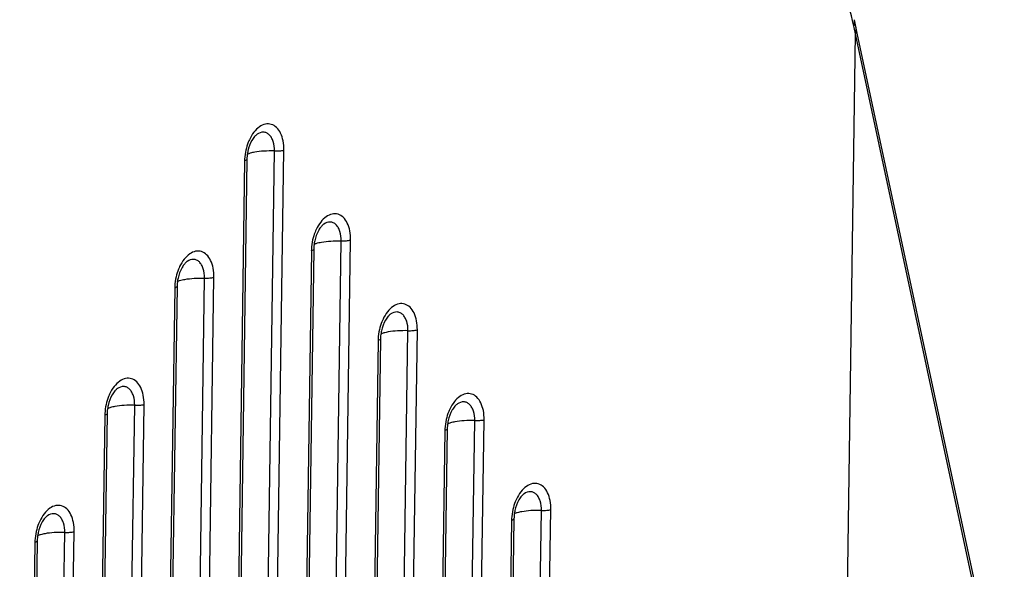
# Model space of a CAD drawing. Header units: millimetres. Extents: x 19192 to 20904, y 1507 to 2734.
# Tile 42 of 80: x 20095 to 20139, y 1569 to 1593. Entities that reach past the tile are written whole.
import ezdxf

# ---------------------------------------------------------------- set-up
doc = ezdxf.new("R2010")
doc.units = ezdxf.units.MM

msp = doc.modelspace()

# ---------------------------------------------------------------- linework, layer by layer
at = {"color": 7, "linetype": 'Continuous'}
for p, q in [((20132.064, 1593.134), (20132.001, 1593.402)), ((20132.077, 1593.074), (20132.064, 1593.134)), ((20132.136, 1592.804), (20132.077, 1593.074)), ((20132.085, 1593.427), (20132.084, 1593.431)), ((20132.215, 1592.821), (20132.085, 1593.427)), ((20131.285, 1533.952), (20132.136, 1592.804)), ((20138.739, 1561.934), (20132.136, 1592.804)), ((20138.819, 1561.949), (20132.215, 1592.821)), ((20105.259, 1588.288), (20105.256, 1588.286)), ((20105.14, 1525.663), (20106.035, 1587.537)), ((20105.561, 1525.7), (20106.456, 1587.574)), ((20104.693, 1587.093), (20103.798, 1525.219)), ((20104.798, 1587.16), (20103.903, 1525.285)), ((20108.257, 1584.252), (20108.255, 1584.25)), ((20107.808, 1583.343), (20107.852, 1583.364)), ((20108.209, 1526.5), (20109.034, 1583.5)), ((20108.63, 1526.537), (20109.455, 1583.537)), ((20107.692, 1583.056), (20106.867, 1526.056)), ((20107.797, 1583.123), (20106.972, 1526.123)), ((20102.119, 1582.577), (20102.117, 1582.575)), ((20101.67, 1581.668), (20101.715, 1581.69)), ((20102.071, 1524.825), (20102.896, 1581.826)), ((20102.492, 1524.862), (20103.317, 1581.863)), ((20101.554, 1581.382), (20100.729, 1524.382)), ((20101.659, 1581.448), (20100.834, 1524.448)), ((20111.256, 1580.215), (20111.253, 1580.213)), ((20111.278, 1527.337), (20112.032, 1579.464)), ((20111.699, 1527.374), (20112.453, 1579.501)), ((20110.69, 1579.02), (20109.936, 1526.893)), ((20110.795, 1579.086), (20110.041, 1526.96)), ((20098.98, 1576.866), (20098.977, 1576.864)), ((20099.002, 1523.988), (20099.756, 1576.115)), ((20099.423, 1524.025), (20100.177, 1576.152)), ((20114.254, 1576.178), (20114.252, 1576.177)), ((20098.414, 1575.671), (20097.66, 1523.544)), ((20098.519, 1575.737), (20097.765, 1523.611)), ((20114.347, 1528.174), (20115.031, 1575.427)), ((20114.768, 1528.211), (20115.452, 1575.464)), ((20113.689, 1574.983), (20113.005, 1527.731)), ((20113.794, 1575.05), (20113.11, 1527.797)), ((20117.837, 1529.049), (20118.45, 1571.428)), ((20095.84, 1571.155), (20095.838, 1571.153)), ((20116.792, 1571.013), (20116.179, 1528.634)), ((20117.416, 1529.012), (20118.029, 1571.391)), ((20116.687, 1570.947), (20116.074, 1528.568)), ((20095.933, 1523.151), (20096.617, 1570.404)), ((20096.354, 1523.188), (20097.038, 1570.441)), ((20095.275, 1569.96), (20094.591, 1522.707)), ((20095.38, 1570.026), (20094.696, 1522.774))]:
    msp.add_line(p, q, dxfattribs=at)
for centre, radius, start, end in [((20107.082, 1587.052), 2.39, 167.3493, 177.1672), ((20106.932, 1587.06), 2.239, 177.1992, 179.1645), ((20110.081, 1583.015), 2.39, 167.3493, 177.1672), ((20109.93, 1583.024), 2.239, 177.1992, 179.1645), ((20103.946, 1581.34), 2.392, 167.0469, 177.1578), ((20103.79, 1581.349), 2.237, 177.192, 179.1643), ((20113.082, 1578.978), 2.392, 167.0469, 177.1578), ((20112.926, 1578.987), 2.237, 177.192, 179.1643), ((20100.803, 1575.629), 2.39, 167.3493, 177.1672), ((20100.653, 1575.638), 2.239, 177.1992, 179.1645), ((20116.08, 1574.942), 2.392, 167.0469, 177.1578), ((20115.925, 1574.951), 2.237, 177.192, 179.1643), ((20119.076, 1570.905), 2.39, 167.3493, 177.1672), ((20118.926, 1570.914), 2.239, 177.1992, 179.1645), ((20097.664, 1569.918), 2.39, 167.3493, 177.1672), ((20097.513, 1569.927), 2.239, 177.1992, 179.1645)]:
    msp.add_arc(centre, radius, start, end, dxfattribs=at)
for points, knots in [([(20132.001, 1593.402), (20131.739, 1594.519), (20130.584, 1599.104), (20129.154, 1603.617), (20127.954, 1606.99)], [0, 0, 0, 0, 0.242738, 1, 1, 1, 1]), ([(20132.136, 1592.804), (20132.144, 1592.828), (20132.171, 1592.921), (20132.172, 1593.021), (20132.157, 1593.091)], [0, 0, 0, 0, 0.259327, 1, 1, 1, 1]), ([(20106.456, 1587.574), (20106.458, 1587.711), (20106.438, 1587.973), (20106.33, 1588.326), (20106.151, 1588.596), (20105.903, 1588.755), (20105.613, 1588.762), (20105.336, 1588.624), (20105.091, 1588.375), (20104.964, 1588.16), (20104.908, 1588.04)], [0, 0, 0, 0, 0.154618, 0.292778, 0.410846, 0.512831, 0.611452, 0.721765, 0.851539, 1, 1, 1, 1]), ([(20105.256, 1588.286), (20105.215, 1588.257), (20105.127, 1588.173), (20104.962, 1587.932), (20104.879, 1587.701), (20104.843, 1587.534)], [0, 0, 0, 0, 0.174877, 0.41364, 1, 1, 1, 1]), ([(20106.035, 1587.537), (20106.037, 1587.68), (20106.014, 1587.888), (20105.911, 1588.129), (20105.811, 1588.264), (20105.686, 1588.354), (20105.491, 1588.402), (20105.341, 1588.345), (20105.259, 1588.288)], [0, 0, 0, 0, 0.313768, 0.450211, 0.57096, 0.678922, 0.78096, 1, 1, 1, 1]), ([(20104.908, 1588.04), (20104.891, 1588.004), (20104.826, 1587.853), (20104.778, 1587.696), (20104.751, 1587.575)], [0, 0, 0, 0, 0.244549, 1, 1, 1, 1]), ([(20104.843, 1587.534), (20104.836, 1587.503), (20104.812, 1587.38), (20104.8, 1587.254), (20104.798, 1587.16)], [0, 0, 0, 0, 0.253436, 1, 1, 1, 1]), ([(20105.148, 1587.481), (20105.081, 1587.469), (20104.966, 1587.443), (20104.853, 1587.403), (20104.809, 1587.379)], [0, 0, 0, 0, 0.572125, 1, 1, 1, 1]), ([(20106.035, 1587.537), (20105.877, 1587.541), (20105.58, 1587.536), (20105.284, 1587.505), (20105.148, 1587.481)], [0, 0, 0, 0, 0.532032, 1, 1, 1, 1]), ([(20106.035, 1587.537), (20106.113, 1587.535), (20106.254, 1587.539), (20106.395, 1587.557), (20106.456, 1587.574)], [0, 0, 0, 0, 0.552953, 1, 1, 1, 1]), ([(20104.798, 1587.16), (20104.798, 1587.145), (20104.759, 1587.111), (20104.72, 1587.1), (20104.693, 1587.093)], [0, 0, 0, 0, 0.348358, 1, 1, 1, 1]), ([(20109.455, 1583.537), (20109.457, 1583.675), (20109.437, 1583.936), (20109.329, 1584.289), (20109.15, 1584.56), (20108.901, 1584.718), (20108.612, 1584.725), (20108.334, 1584.588), (20108.089, 1584.338), (20107.963, 1584.123), (20107.907, 1584.004)], [0, 0, 0, 0, 0.154618, 0.292778, 0.410846, 0.512831, 0.611452, 0.721765, 0.851539, 1, 1, 1, 1]), ([(20108.255, 1584.25), (20108.213, 1584.221), (20108.126, 1584.136), (20107.961, 1583.895), (20107.878, 1583.664), (20107.841, 1583.498)], [0, 0, 0, 0, 0.174877, 0.41364, 1, 1, 1, 1]), ([(20109.034, 1583.5), (20109.036, 1583.643), (20109.012, 1583.852), (20108.91, 1584.093), (20108.809, 1584.228), (20108.684, 1584.317), (20108.49, 1584.365), (20108.34, 1584.308), (20108.257, 1584.252)], [0, 0, 0, 0, 0.313768, 0.450211, 0.57096, 0.678922, 0.78096, 1, 1, 1, 1]), ([(20107.907, 1584.004), (20107.89, 1583.967), (20107.824, 1583.817), (20107.776, 1583.659), (20107.749, 1583.538)], [0, 0, 0, 0, 0.244549, 1, 1, 1, 1]), ([(20107.841, 1583.498), (20107.834, 1583.467), (20107.81, 1583.343), (20107.798, 1583.217), (20107.797, 1583.123)], [0, 0, 0, 0, 0.253436, 1, 1, 1, 1]), ([(20107.852, 1583.364), (20107.872, 1583.372), (20107.967, 1583.408), (20108.067, 1583.43), (20108.146, 1583.444)], [0, 0, 0, 0, 0.208607, 1, 1, 1, 1]), ([(20108.146, 1583.444), (20108.283, 1583.469), (20108.579, 1583.5), (20108.876, 1583.504), (20109.034, 1583.5)], [0, 0, 0, 0, 0.467968, 1, 1, 1, 1]), ([(20109.034, 1583.5), (20109.112, 1583.498), (20109.253, 1583.502), (20109.394, 1583.521), (20109.455, 1583.537)], [0, 0, 0, 0, 0.552953, 1, 1, 1, 1]), ([(20103.317, 1581.863), (20103.319, 1582), (20103.299, 1582.26), (20103.192, 1582.612), (20103.014, 1582.883), (20102.767, 1583.042), (20102.48, 1583.052), (20102.203, 1582.918), (20101.958, 1582.672), (20101.831, 1582.459), (20101.774, 1582.341)], [0, 0, 0, 0, 0.154774, 0.293175, 0.411558, 0.513798, 0.612436, 0.722485, 0.851869, 1, 1, 1, 1]), ([(20107.797, 1583.123), (20107.797, 1583.108), (20107.758, 1583.074), (20107.719, 1583.064), (20107.692, 1583.056)], [0, 0, 0, 0, 0.348358, 1, 1, 1, 1]), ([(20102.117, 1582.575), (20102.075, 1582.546), (20101.988, 1582.461), (20101.823, 1582.22), (20101.74, 1581.99), (20101.703, 1581.823)], [0, 0, 0, 0, 0.174877, 0.41364, 1, 1, 1, 1]), ([(20102.896, 1581.826), (20102.898, 1581.969), (20102.874, 1582.177), (20102.772, 1582.418), (20102.671, 1582.553), (20102.546, 1582.642), (20102.352, 1582.691), (20102.202, 1582.634), (20102.119, 1582.577)], [0, 0, 0, 0, 0.313718, 0.450167, 0.570929, 0.678896, 0.780942, 1, 1, 1, 1]), ([(20101.774, 1582.341), (20101.757, 1582.305), (20101.691, 1582.155), (20101.642, 1581.997), (20101.614, 1581.876)], [0, 0, 0, 0, 0.244332, 1, 1, 1, 1]), ([(20101.703, 1581.823), (20101.696, 1581.792), (20101.672, 1581.668), (20101.66, 1581.542), (20101.659, 1581.448)], [0, 0, 0, 0, 0.253436, 1, 1, 1, 1]), ([(20101.715, 1581.69), (20101.734, 1581.698), (20101.829, 1581.733), (20101.929, 1581.755), (20102.008, 1581.77)], [0, 0, 0, 0, 0.208607, 1, 1, 1, 1]), ([(20102.008, 1581.77), (20102.145, 1581.794), (20102.441, 1581.825), (20102.738, 1581.83), (20102.896, 1581.826)], [0, 0, 0, 0, 0.467968, 1, 1, 1, 1]), ([(20102.896, 1581.826), (20102.974, 1581.824), (20103.115, 1581.827), (20103.256, 1581.846), (20103.317, 1581.863)], [0, 0, 0, 0, 0.552953, 1, 1, 1, 1]), ([(20101.659, 1581.448), (20101.659, 1581.433), (20101.62, 1581.4), (20101.581, 1581.389), (20101.554, 1581.382)], [0, 0, 0, 0, 0.348358, 1, 1, 1, 1]), ([(20112.453, 1579.501), (20112.455, 1579.638), (20112.435, 1579.898), (20112.328, 1580.25), (20112.151, 1580.52), (20111.904, 1580.68), (20111.616, 1580.69), (20111.339, 1580.556), (20111.094, 1580.31), (20110.967, 1580.097), (20110.911, 1579.979)], [0, 0, 0, 0, 0.154774, 0.293175, 0.411558, 0.513798, 0.612436, 0.722485, 0.851869, 1, 1, 1, 1]), ([(20112.032, 1579.464), (20112.034, 1579.606), (20112.011, 1579.815), (20111.908, 1580.056), (20111.808, 1580.191), (20111.683, 1580.28), (20111.488, 1580.329), (20111.338, 1580.271), (20111.256, 1580.215)], [0, 0, 0, 0, 0.313718, 0.450167, 0.570929, 0.678896, 0.780942, 1, 1, 1, 1]), ([(20110.911, 1579.979), (20110.893, 1579.943), (20110.827, 1579.793), (20110.778, 1579.635), (20110.75, 1579.514)], [0, 0, 0, 0, 0.244332, 1, 1, 1, 1]), ([(20111.253, 1580.213), (20111.212, 1580.184), (20111.124, 1580.099), (20110.959, 1579.858), (20110.876, 1579.628), (20110.84, 1579.461)], [0, 0, 0, 0, 0.174877, 0.41364, 1, 1, 1, 1]), ([(20110.84, 1579.461), (20110.833, 1579.43), (20110.809, 1579.306), (20110.797, 1579.18), (20110.795, 1579.086)], [0, 0, 0, 0, 0.253436, 1, 1, 1, 1]), ([(20111.145, 1579.408), (20111.078, 1579.396), (20110.963, 1579.37), (20110.85, 1579.33), (20110.806, 1579.306)], [0, 0, 0, 0, 0.572125, 1, 1, 1, 1]), ([(20112.032, 1579.464), (20111.874, 1579.468), (20111.577, 1579.463), (20111.281, 1579.432), (20111.145, 1579.408)], [0, 0, 0, 0, 0.532032, 1, 1, 1, 1]), ([(20112.032, 1579.464), (20112.11, 1579.462), (20112.251, 1579.465), (20112.392, 1579.484), (20112.453, 1579.501)], [0, 0, 0, 0, 0.552953, 1, 1, 1, 1]), ([(20110.795, 1579.086), (20110.795, 1579.071), (20110.756, 1579.038), (20110.717, 1579.027), (20110.69, 1579.02)], [0, 0, 0, 0, 0.348358, 1, 1, 1, 1]), ([(20100.177, 1576.152), (20100.179, 1576.289), (20100.159, 1576.551), (20100.051, 1576.903), (20099.872, 1577.174), (20099.624, 1577.333), (20099.334, 1577.34), (20099.057, 1577.202), (20098.812, 1576.953), (20098.685, 1576.738), (20098.629, 1576.618)], [0, 0, 0, 0, 0.154618, 0.292778, 0.410846, 0.512831, 0.611452, 0.721765, 0.851539, 1, 1, 1, 1]), ([(20098.977, 1576.864), (20098.936, 1576.835), (20098.848, 1576.75), (20098.684, 1576.509), (20098.601, 1576.279), (20098.564, 1576.112)], [0, 0, 0, 0, 0.174877, 0.41364, 1, 1, 1, 1]), ([(20099.756, 1576.115), (20099.758, 1576.258), (20099.735, 1576.466), (20099.632, 1576.707), (20099.532, 1576.842), (20099.407, 1576.931), (20099.212, 1576.98), (20099.062, 1576.922), (20098.98, 1576.866)], [0, 0, 0, 0, 0.313768, 0.450211, 0.57096, 0.678922, 0.78096, 1, 1, 1, 1]), ([(20098.629, 1576.618), (20098.612, 1576.582), (20098.547, 1576.431), (20098.499, 1576.274), (20098.472, 1576.153)], [0, 0, 0, 0, 0.244549, 1, 1, 1, 1]), ([(20115.452, 1575.464), (20115.454, 1575.601), (20115.434, 1575.862), (20115.327, 1576.213), (20115.149, 1576.484), (20114.902, 1576.644), (20114.615, 1576.653), (20114.338, 1576.519), (20114.093, 1576.273), (20113.966, 1576.061), (20113.909, 1575.942)], [0, 0, 0, 0, 0.154774, 0.293175, 0.411558, 0.513798, 0.612436, 0.722485, 0.851869, 1, 1, 1, 1]), ([(20115.031, 1575.427), (20115.033, 1575.57), (20115.009, 1575.779), (20114.907, 1576.019), (20114.806, 1576.154), (20114.681, 1576.244), (20114.487, 1576.292), (20114.337, 1576.235), (20114.254, 1576.178)], [0, 0, 0, 0, 0.313718, 0.450167, 0.570929, 0.678896, 0.780942, 1, 1, 1, 1]), ([(20098.564, 1576.112), (20098.557, 1576.081), (20098.533, 1575.957), (20098.521, 1575.831), (20098.519, 1575.737)], [0, 0, 0, 0, 0.253436, 1, 1, 1, 1]), ([(20098.869, 1576.059), (20098.802, 1576.047), (20098.687, 1576.021), (20098.575, 1575.981), (20098.53, 1575.957)], [0, 0, 0, 0, 0.572125, 1, 1, 1, 1]), ([(20099.756, 1576.115), (20099.598, 1576.119), (20099.301, 1576.114), (20099.005, 1576.083), (20098.869, 1576.059)], [0, 0, 0, 0, 0.532032, 1, 1, 1, 1]), ([(20099.756, 1576.115), (20099.834, 1576.113), (20099.975, 1576.116), (20100.116, 1576.135), (20100.177, 1576.152)], [0, 0, 0, 0, 0.552953, 1, 1, 1, 1]), ([(20113.909, 1575.942), (20113.892, 1575.906), (20113.826, 1575.756), (20113.777, 1575.599), (20113.749, 1575.478)], [0, 0, 0, 0, 0.244332, 1, 1, 1, 1]), ([(20114.252, 1576.177), (20114.21, 1576.148), (20114.123, 1576.063), (20113.958, 1575.822), (20113.875, 1575.591), (20113.838, 1575.425)], [0, 0, 0, 0, 0.174877, 0.41364, 1, 1, 1, 1]), ([(20098.519, 1575.737), (20098.519, 1575.722), (20098.48, 1575.689), (20098.441, 1575.678), (20098.414, 1575.671)], [0, 0, 0, 0, 0.348358, 1, 1, 1, 1]), ([(20113.838, 1575.425), (20113.831, 1575.393), (20113.807, 1575.27), (20113.795, 1575.144), (20113.794, 1575.05)], [0, 0, 0, 0, 0.253436, 1, 1, 1, 1]), ([(20115.031, 1575.427), (20114.873, 1575.431), (20114.576, 1575.426), (20114.28, 1575.396), (20114.143, 1575.371)], [0, 0, 0, 0, 0.532032, 1, 1, 1, 1]), ([(20115.031, 1575.427), (20115.109, 1575.425), (20115.25, 1575.429), (20115.391, 1575.448), (20115.452, 1575.464)], [0, 0, 0, 0, 0.552953, 1, 1, 1, 1]), ([(20113.794, 1575.05), (20113.794, 1575.035), (20113.755, 1575.001), (20113.716, 1574.991), (20113.689, 1574.983)], [0, 0, 0, 0, 0.348358, 1, 1, 1, 1]), ([(20114.143, 1575.371), (20114.077, 1575.359), (20113.961, 1575.333), (20113.849, 1575.294), (20113.805, 1575.269)], [0, 0, 0, 0, 0.572125, 1, 1, 1, 1]), ([(20118.45, 1571.428), (20118.452, 1571.565), (20118.432, 1571.827), (20118.324, 1572.179), (20118.145, 1572.45), (20117.897, 1572.609), (20117.607, 1572.615), (20117.33, 1572.478), (20117.085, 1572.228), (20116.958, 1572.013), (20116.902, 1571.894)], [0, 0, 0, 0, 0.154618, 0.292778, 0.410846, 0.512831, 0.611452, 0.721765, 0.851539, 1, 1, 1, 1]), ([(20116.902, 1571.894), (20116.885, 1571.858), (20116.82, 1571.707), (20116.772, 1571.549), (20116.745, 1571.429)], [0, 0, 0, 0, 0.244549, 1, 1, 1, 1]), ([(20117.25, 1572.14), (20117.209, 1572.111), (20117.121, 1572.026), (20116.956, 1571.785), (20116.873, 1571.555), (20116.837, 1571.388)], [0, 0, 0, 0, 0.174877, 0.41364, 1, 1, 1, 1]), ([(20118.029, 1571.391), (20118.031, 1571.534), (20118.007, 1571.743), (20117.905, 1571.984), (20117.804, 1572.119), (20117.678, 1572.208), (20117.483, 1572.255), (20117.333, 1572.197), (20117.25, 1572.14)], [0, 0, 0, 0, 0.313718, 0.450077, 0.570715, 0.678581, 0.780606, 1, 1, 1, 1]), ([(20097.038, 1570.441), (20097.04, 1570.578), (20097.02, 1570.84), (20096.912, 1571.192), (20096.733, 1571.463), (20096.484, 1571.622), (20096.195, 1571.629), (20095.917, 1571.491), (20095.672, 1571.242), (20095.546, 1571.026), (20095.49, 1570.907)], [0, 0, 0, 0, 0.154618, 0.292778, 0.410846, 0.512831, 0.611452, 0.721765, 0.851539, 1, 1, 1, 1]), ([(20118.029, 1571.391), (20118.107, 1571.389), (20118.248, 1571.392), (20118.389, 1571.411), (20118.45, 1571.428)], [0, 0, 0, 0, 0.552953, 1, 1, 1, 1]), ([(20095.838, 1571.153), (20095.796, 1571.124), (20095.709, 1571.039), (20095.544, 1570.798), (20095.461, 1570.568), (20095.424, 1570.401)], [0, 0, 0, 0, 0.174877, 0.41364, 1, 1, 1, 1]), ([(20096.617, 1570.404), (20096.619, 1570.546), (20096.595, 1570.755), (20096.493, 1570.996), (20096.392, 1571.131), (20096.267, 1571.22), (20096.073, 1571.269), (20095.923, 1571.211), (20095.84, 1571.155)], [0, 0, 0, 0, 0.313768, 0.450211, 0.57096, 0.678922, 0.78096, 1, 1, 1, 1]), ([(20116.792, 1571.013), (20116.792, 1570.998), (20116.753, 1570.965), (20116.714, 1570.954), (20116.687, 1570.947)], [0, 0, 0, 0, 0.348358, 1, 1, 1, 1]), ([(20116.837, 1571.388), (20116.83, 1571.357), (20116.806, 1571.233), (20116.794, 1571.107), (20116.792, 1571.013)], [0, 0, 0, 0, 0.253436, 1, 1, 1, 1]), ([(20117.142, 1571.334), (20117.075, 1571.322), (20116.96, 1571.297), (20116.847, 1571.257), (20116.803, 1571.233)], [0, 0, 0, 0, 0.572125, 1, 1, 1, 1]), ([(20118.029, 1571.391), (20117.871, 1571.395), (20117.574, 1571.39), (20117.278, 1571.359), (20117.142, 1571.334)], [0, 0, 0, 0, 0.532032, 1, 1, 1, 1]), ([(20095.49, 1570.907), (20095.473, 1570.871), (20095.408, 1570.72), (20095.359, 1570.563), (20095.332, 1570.442)], [0, 0, 0, 0, 0.244549, 1, 1, 1, 1]), ([(20095.424, 1570.401), (20095.417, 1570.37), (20095.393, 1570.246), (20095.381, 1570.12), (20095.38, 1570.026)], [0, 0, 0, 0, 0.253436, 1, 1, 1, 1]), ([(20095.729, 1570.348), (20095.663, 1570.336), (20095.547, 1570.31), (20095.435, 1570.27), (20095.391, 1570.246)], [0, 0, 0, 0, 0.572125, 1, 1, 1, 1]), ([(20096.617, 1570.404), (20096.459, 1570.408), (20096.162, 1570.403), (20095.866, 1570.372), (20095.729, 1570.348)], [0, 0, 0, 0, 0.532032, 1, 1, 1, 1]), ([(20096.617, 1570.404), (20096.695, 1570.402), (20096.836, 1570.405), (20096.977, 1570.424), (20097.038, 1570.441)], [0, 0, 0, 0, 0.552953, 1, 1, 1, 1]), ([(20095.38, 1570.026), (20095.38, 1570.011), (20095.341, 1569.978), (20095.302, 1569.967), (20095.275, 1569.96)], [0, 0, 0, 0, 0.348358, 1, 1, 1, 1])]:
    msp.add_open_spline(points, degree=3, knots=knots, dxfattribs=at)
for points in [[(20132.064, 1593.134), (20132.081, 1593.182), (20132.092, 1593.233), (20132.095, 1593.284)], [(20132.095, 1593.284), (20132.098, 1593.332), (20132.095, 1593.38), (20132.085, 1593.427)]]:
    msp.add_open_spline(points, degree=3, dxfattribs=at)

doc.saveas('drawing.dxf')
